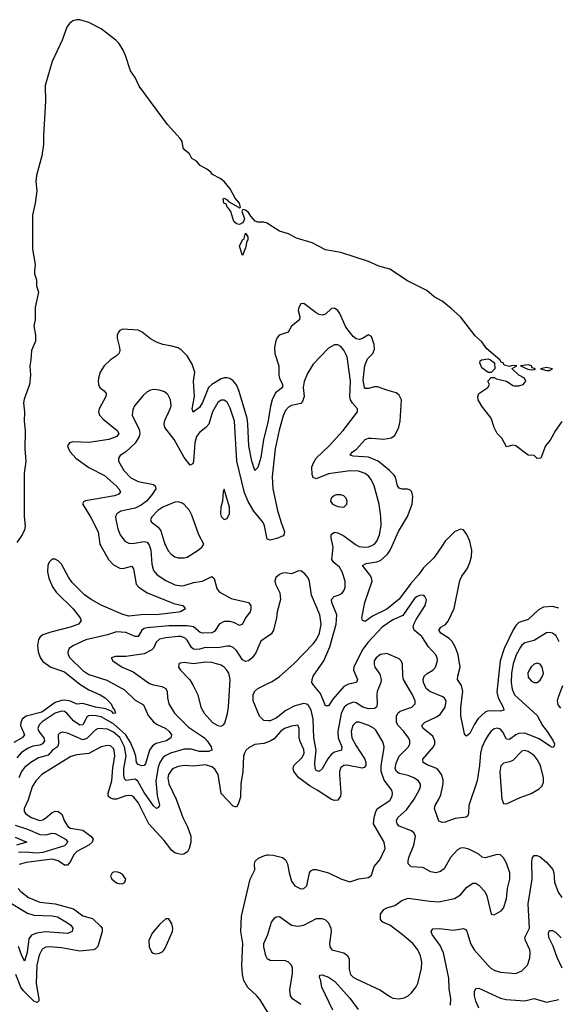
# Model space of a CAD drawing. Header units: inches. Extents: x 1473912 to 1647258, y 640388 to 773423.
# Tile 250 of 256: x 1498379 to 1501887, y 767015 to 773423. Entities that reach past the tile are written whole.
import ezdxf

# ---------------------------------------------------------------- set-up
doc = ezdxf.new("R2010")
doc.units = ezdxf.units.IN
doc.header["$MEASUREMENT"] = 0
for name, color, linetype in [('B4796', 7, 'Continuous'), ('B4797', 7, 'Continuous'), ('B5706', 7, 'Continuous'), ('B5707', 7, 'Continuous')]:
    doc.layers.add(name, color=color, linetype=linetype)

msp = doc.modelspace()

# ---------------------------------------------------------------- linework, layer by layer
at = {"layer": 'B4796', "color": 5}
for points, elevation in [([(1498906.9, 770000), (1498956.9, 769910), (1498990, 769875.9), (1499030, 769852.6), (1499050, 769850.9), (1499110, 769865.7), (1499119.7, 769850), (1499137.4, 769750), (1499155.5, 769730), (1499210, 769692.1), (1499390, 769620.6), (1499442, 769610), (1499458.8, 769590), (1499426.8, 769570), (1499413.1, 769566.9), (1499287.9, 769552.1), (1499170.4, 769550.4), (1499090, 769542.1), (1499050, 769552.4), (1498910, 769612.6), (1498843.5, 769650), (1498800.9, 769680.9), (1498720.7, 769760.7), (1498695.8, 769795.8), (1498650, 769879.5), (1498630, 769902), (1498610, 769912.7), (1498590, 769911.4), (1498570, 769892.2), (1498562.5, 769870), (1498560.4, 769830), (1498568.7, 769788.7), (1498592.5, 769732.5), (1498616.4, 769696.4), (1498728, 769588), (1498772.9, 769530), (1498778, 769510), (1498762.4, 769490), (1498750, 769484.8), (1498708.2, 769470), (1498581.8, 769438.2), (1498530, 769418.8), (1498512.4, 769407.6), (1498500.2, 769390), (1498494.3, 769350), (1498499, 769310), (1498512.1, 769272.1), (1498530, 769247.2), (1498581.8, 769210), (1498670, 769179.2), (1498770, 769098.5), (1498830, 769061.5), (1498902.6, 769030), (1498934.7, 769010), (1498973.6, 768970), (1498984.7, 768944.7), (1498996.9, 768930), (1499002.8, 768910), (1498990, 768907.6), (1498979.9, 768919.9), (1498939.1, 768939.1), (1498873, 768950), (1498790, 768973.3), (1498750, 768968.6), (1498708.8, 768988.8), (1498670, 768995.3), (1498650, 768993.4), (1498610, 768980.2), (1498522.9, 768917.1), (1498421.8, 768890), (1498394.8, 768870), (1498385.1, 768850), (1498384, 768830), (1498410.1, 768770), (1498395, 768750), (1498339.8, 768720.2)], 720), ([(1499223.4, 770000), (1499233, 769970), (1499239.2, 769879.2), (1499250, 769838.7), (1499274.7, 769810), (1499330, 769772.7), (1499390, 769744.7), (1499430, 769737.7), (1499450, 769739.8), (1499510, 769760.1), (1499570, 769770.1), (1499630, 769799.6), (1499646.1, 769786.1), (1499661.9, 769721.9), (1499678.6, 769698.6), (1499756.7, 769656.7), (1499869.2, 769629.2), (1499884.9, 769610), (1499884.7, 769590), (1499879.1, 769570), (1499849.5, 769530.5), (1499830, 769489.7), (1499810, 769481.4), (1499778.3, 769498.3), (1499750, 769506.7), (1499710, 769506.1), (1499678, 769490), (1499650, 769444.4), (1499630, 769433.2), (1499570.5, 769430.5), (1499554.6, 769434.6), (1499510.9, 769470.9), (1499470, 769479.1), (1499350, 769477.7), (1499210, 769464.5), (1499190, 769461.1), (1499173.7, 769450), (1499150, 769408.4), (1499130, 769409.4), (1499070, 769435.3), (1499010, 769438.9), (1498950, 769419.1), (1498810, 769388.3), (1498728.6, 769351.4), (1498702, 769330), (1498692.4, 769310), (1498695.2, 769290), (1498706.2, 769270), (1498790, 769187.7), (1498830, 769162.2), (1498945.6, 769125.6), (1499061.9, 769061.9), (1499130, 768995.2), (1499185.2, 768965.2), (1499215.8, 768895.8), (1499250, 768854.4), (1499270, 768838.9), (1499330, 768809.3), (1499353.4, 768790), (1499368.1, 768770), (1499363.9, 768750), (1499335.9, 768730), (1499268.1, 768711.9), (1499243, 768697), (1499225.2, 768670), (1499198.8, 768581.2), (1499190, 768569.1), (1499171.8, 768568.2), (1499150, 768576.8), (1499139.6, 768590), (1499135.7, 768630), (1499123.8, 768663.8), (1499099.5, 768719.5), (1499069.9, 768770), (1498990, 768840.7), (1498910, 768885.3), (1498866.2, 768893.8), (1498827.8, 768892.2), (1498816.9, 768883.1), (1498790, 768834.6), (1498770, 768832.7), (1498730, 768860.9), (1498685.8, 768910), (1498670, 768920.2), (1498650, 768922.6), (1498610, 768910.4), (1498525.5, 768854.5), (1498505.7, 768834.3), (1498497.1, 768810), (1498503, 768790), (1498536.1, 768750), (1498541.2, 768730), (1498526.6, 768710), (1498510, 768701.1), (1498464.4, 768695.6), (1498430, 768680.4), (1498388.9, 768651.1), (1498360.3, 768619.7)], 740), ([(1499329.7, 770000), (1499346.6, 769966.6), (1499364.7, 769944.7), (1499390, 769927.3), (1499410, 769920.7), (1499450, 769920.2), (1499470, 769926), (1499542, 769970), (1499566, 769990), (1499571.6, 770000)], 760), ([(1500000, 769413.2), (1499950, 769379.5), (1499916.8, 769303.2), (1499893.7, 769270), (1499870, 769249.8), (1499850, 769245.8), (1499830, 769257.4), (1499790, 769318.9), (1499770, 769336.8), (1499750, 769345.6), (1499730, 769346.4), (1499670, 769335.5), (1499590, 769337.8), (1499550, 769325.8), (1499524, 769324), (1499510, 769327), (1499497.6, 769337.6), (1499470, 769384.8), (1499457.3, 769397.3), (1499430, 769408.2), (1499410, 769409.5), (1499330, 769401.3), (1499289.4, 769390.6), (1499268.5, 769371.5), (1499250, 769334), (1499238.5, 769321.5), (1499190, 769295.9), (1499070, 769279.8), (1499001.8, 769278.2), (1498974.8, 769270), (1498986.4, 769250), (1499045.7, 769210), (1499118.3, 769178.3), (1499223.5, 769103.5), (1499250, 769093.4), (1499304.2, 769084.2), (1499330.6, 769070.6), (1499339.7, 769050), (1499340.6, 769010), (1499350.2, 768970), (1499387, 768910), (1499479.3, 768819.3), (1499582.5, 768750), (1499600.5, 768730), (1499625.4, 768690), (1499630.2, 768669.8), (1499610, 768659.8), (1499550, 768659.9), (1499495.1, 768675.1), (1499450, 768674.9), (1499362, 768650), (1499327, 768633), (1499310, 768618.3), (1499291.5, 768588.5), (1499281.4, 768558.6), (1499266, 768470), (1499274.7, 768374.7), (1499288.9, 768311.1), (1499282.9, 768297.1), (1499270, 768289.8), (1499250, 768306.2), (1499190, 768393.9), (1499148.3, 768468.3), (1499130, 768481.5), (1499072.2, 768472.2), (1499062.4, 768482.4), (1499056.2, 768510), (1499057.1, 768550), (1499072.7, 768630), (1499060.5, 768690), (1499030, 768750.9), (1498990, 768786.9), (1498950, 768805.4), (1498888.9, 768811.1), (1498870, 768798.7), (1498815.4, 768744.6), (1498790, 768736.6), (1498690, 768780.2), (1498654.7, 768785.3), (1498639.5, 768780.5), (1498628.5, 768770), (1498632, 768710), (1498625.1, 768690), (1498591.6, 768668.4), (1498564.3, 768635.7), (1498501, 768619), (1498450.2, 768590), (1498410, 768556.1), (1498390.6, 768530), (1498373.5, 768490)], 760), ([(1500000, 768860.3), (1499970, 768862.8), (1499939.8, 768890), (1499900.4, 768990), (1499900.4, 769030), (1499908.4, 769050), (1499929.2, 769070.8), (1500000, 769105.8)], 760), ([(1500000, 768723.4), (1499970, 768711.9), (1499910, 768705.7), (1499873.7, 768686.3), (1499852.6, 768667.4), (1499842, 768650), (1499837.4, 768630), (1499832, 768530), (1499819.2, 768450), (1499817.4, 768362.6), (1499802.6, 768317.4), (1499790, 768297.2), (1499770, 768304.5), (1499690, 768386.9), (1499670.8, 768510), (1499650, 768546), (1499630, 768561.3), (1499590, 768572.9), (1499510, 768564.4), (1499450, 768569.2), (1499410, 768562.4), (1499373.2, 768546.8), (1499347.8, 768510), (1499343.7, 768490), (1499349.2, 768450), (1499397.7, 768350), (1499440.8, 768230), (1499472.6, 768170), (1499494, 768110), (1499493.9, 768070), (1499482.2, 768030), (1499472.2, 768007.8), (1499447.6, 767992.4), (1499430, 767989.9), (1499410, 767993.8), (1499390, 768001.7), (1499370, 768016.8), (1499320.5, 768080.5), (1499220.6, 768190), (1499150, 768329), (1499122.8, 768362.8), (1499110, 768371.6), (1499090, 768375.1), (1499070, 768372.4), (1499010, 768350.8), (1498990, 768349.9), (1498970, 768357.9), (1498955.4, 768370), (1498954.3, 768390), (1498979.7, 768470), (1498986, 768554), (1498999.1, 768630), (1498995, 768670), (1498990, 768680.4), (1498970, 768696.5), (1498950, 768699.8), (1498910, 768689.9), (1498830, 768647.6), (1498750, 768639), (1498712.3, 768627.7), (1498523.5, 768510), (1498484.3, 768470), (1498459.2, 768430), (1498433.8, 768346.2), (1498407.3, 768290), (1498407.8, 768270), (1498417, 768257), (1498453.1, 768230), (1498510, 768211.9), (1498530, 768215.6), (1498550, 768228.4), (1498590, 768263.3), (1498610, 768271.2), (1498630, 768270.7), (1498652.2, 768252.2), (1498670, 768206.2), (1498692.8, 768172.8), (1498710, 768162.6), (1498790, 768148.7), (1498842.8, 768110), (1498857.4, 768090), (1498850.1, 768070), (1498828.3, 768051.7), (1498750, 768008.7), (1498730, 767986.1), (1498710, 767945.3), (1498690, 767920.8), (1498670, 767921.2), (1498629, 767949), (1498590, 767959.4), (1498421.1, 767938.9), (1498374.9, 767925.1)], 780), ([(1498350, 768181.6), (1498430, 768154.1), (1498510, 768119.7), (1498550, 768117.7), (1498590, 768128), (1498610, 768126.2), (1498677.3, 768090), (1498691.2, 768070), (1498670, 768047.5), (1498530, 768002.6), (1498490, 767999.7), (1498414, 768006), (1498370, 768004)], 760), ([(1498350, 768103.1), (1498424.9, 768070), (1498357, 768050)], 740), ([(1500000, 766955.8), (1499945.1, 767045.1), (1499924.2, 767070), (1499863.7, 767123.7), (1499838.3, 767170), (1499829.3, 767210), (1499824.7, 767270), (1499833.2, 767410), (1499818.2, 767490), (1499822.5, 767590), (1499880.9, 767830), (1499910.7, 767890), (1499908.7, 767930), (1499912.8, 767947.2), (1499933.8, 767966.2), (1499970, 767982.4), (1499990, 767987.1), (1500000, 767987)], 780), ([(1498368, 767770), (1498385.4, 767750), (1498435.5, 767710), (1498510, 767679.2), (1498610, 767670.1), (1498730, 767637.7), (1498790, 767590.6), (1498852.8, 767572.8), (1498904.7, 767524.7), (1498915, 767510), (1498916.1, 767490), (1498888.7, 767391.3), (1498870, 767374.8), (1498856.3, 767370), (1498770, 767362), (1498650, 767382.7), (1498570, 767389.1), (1498550, 767388.1), (1498525.9, 767374.1), (1498505.6, 767334.4), (1498491.2, 767270), (1498485.4, 767150), (1498503.5, 767050), (1498502.9, 767037.1), (1498493.1, 767026.9), (1498470, 767034.8), (1498403.1, 767103.1), (1498386.2, 767126.2), (1498352.8, 767210)], 780), ([(1498303.7, 767683.7), (1498430, 767607.7), (1498470, 767594.7), (1498590, 767591.7), (1498624.5, 767584.5), (1498690, 767546.3), (1498711.1, 767530), (1498724.7, 767510), (1498719.6, 767490), (1498690, 767476), (1498546.8, 767486.8), (1498490, 767478.1), (1498455.7, 767464.3), (1498438.2, 767441.8), (1498427.5, 767352.5), (1498410, 767296.9), (1498390, 767337.4), (1498371.8, 767391.8)], 760), ([(1500000, 767306.1), (1499991.8, 767310), (1499981.3, 767330), (1499968.7, 767388.7), (1499968.8, 767410), (1499995.3, 767470), (1500000, 767485.3)], 760)]:
    msp.add_lwpolyline(points, dxfattribs=dict(at, elevation=elevation))
for points, elevation in [([(1499590, 769242.5), (1499510, 769231.1), (1499450, 769239.2), (1499423.6, 769236.4), (1499415.5, 769230), (1499412.4, 769210), (1499425.3, 769190), (1499486, 769126), (1499508.9, 769090), (1499539, 769030), (1499559, 768950), (1499579.6, 768910), (1499635.6, 768850), (1499670, 768830.2), (1499690, 768826.3), (1499706.2, 768833.8), (1499714.6, 768845.4), (1499733.1, 768906.9), (1499739.5, 768950), (1499748.9, 769130), (1499740.3, 769170), (1499728.7, 769190), (1499709.7, 769210), (1499690, 769222.2), (1499630, 769239.9)], 780), ([(1499010, 767877.6), (1498990, 767875.6), (1498982, 767870), (1498970.5, 767850), (1498978, 767830), (1499010, 767806.7), (1499030, 767799.3), (1499050, 767802), (1499064, 767810), (1499069.3, 767830), (1499050, 767858), (1499030, 767871.6)], 820), ([(1499350, 767572.3), (1499330, 767572), (1499290, 767535.6), (1499242, 767478), (1499219.6, 767430), (1499221.1, 767390), (1499237.6, 767357.6), (1499248.7, 767348.7), (1499264.4, 767344.4), (1499290, 767347.2), (1499310, 767358.7), (1499323.3, 767376.7), (1499373.5, 767490), (1499375.8, 767510), (1499370, 767539)], 820)]:
    msp.add_lwpolyline(points, close=True, dxfattribs=dict(at, elevation=elevation))
at = {"layer": 'B4797', "color": 5}
for points, elevation in [([(1500000, 772091.7), (1499990, 772098), (1499970, 772105.3), (1499930, 772105.3), (1499911.7, 772111.7), (1499883.5, 772143.5), (1499870, 772169.2), (1499850, 772183.7), (1499832, 772188), (1499826, 772174), (1499844, 772130), (1499836.3, 772110), (1499830, 772101.2), (1499810.4, 772089.6), (1499790, 772095.1), (1499772.7, 772110), (1499754.2, 772174.2), (1499727, 772210), (1499722.7, 772222.7), (1499709.5, 772230), (1499703.1, 772256.9), (1499710, 772262), (1499730, 772251), (1499739.8, 772239.8), (1499810, 772198), (1499816.5, 772203.5), (1499810.9, 772230), (1499781.4, 772261.4), (1499750, 772322.6), (1499710, 772370.8), (1499685.1, 772390), (1499634.9, 772414.9), (1499623.7, 772430), (1499598, 772450), (1499555.1, 772475.1), (1499530, 772502), (1499500.1, 772520.1), (1499485.2, 772550), (1499454.3, 772574.3), (1499444.5, 772590), (1499436.5, 772630), (1499424.8, 772650), (1499341.5, 772741.5), (1499157.5, 772990), (1499130, 773046.3), (1499100.4, 773090), (1499068.9, 773190), (1499051.2, 773230), (1499024.5, 773270), (1499004.6, 773290), (1498910, 773362.5), (1498830, 773403.9), (1498770, 773423.1), (1498750, 773422.7), (1498724.6, 773415.4), (1498702.5, 773397.5), (1498686.4, 773373.6), (1498655, 773290), (1498589.6, 773150.4), (1498545.4, 772994.6), (1498547.2, 772892.8), (1498533.1, 772670), (1498533.8, 772610), (1498522.1, 772537.9), (1498487.1, 772410), (1498484.3, 772370), (1498489.3, 772310), (1498480.2, 772230), (1498462.4, 772150), (1498462.5, 771930), (1498479.8, 771830), (1498474.3, 771790), (1498476.1, 771770), (1498489.2, 771730), (1498488.2, 771690), (1498500.7, 771650), (1498479.8, 771550), (1498479, 771470), (1498470.9, 771430), (1498480.6, 771370), (1498481.6, 771330), (1498456.6, 771270), (1498452, 771210), (1498443.8, 771170), (1498448.3, 771110), (1498443.2, 771050), (1498406.9, 770953.1), (1498402.7, 770930), (1498409.4, 770870), (1498408.7, 770810), (1498414.2, 770750), (1498411.8, 770630), (1498418.9, 770550), (1498406.8, 770470), (1498408.6, 770190), (1498413.9, 770126.1), (1498410, 770103.7), (1498395.2, 770070), (1498360.3, 770019.7)], 680), ([(1500000, 770827.1), (1499997.6, 770810), (1499966, 770690), (1499950, 770574), (1499930, 770509.4), (1499910, 770489.6), (1499890, 770549.2), (1499872, 770650), (1499865.8, 770790), (1499860.1, 770830), (1499806.6, 771010), (1499790, 771046.8), (1499770, 771072.1), (1499747.4, 771087.4), (1499730, 771092.9), (1499710, 771092.7), (1499690, 771086.5), (1499629.4, 771050), (1499609, 771030), (1499570, 770932.2), (1499550, 770900.3), (1499508.5, 770868.5), (1499501.8, 770890), (1499517.1, 770970), (1499511.1, 771070), (1499519.8, 771130), (1499501.5, 771181.5), (1499470, 771236.3), (1499430, 771274), (1499410, 771286.6), (1499370, 771298.9), (1499310, 771308.2), (1499270, 771323.5), (1499230, 771346.6), (1499177, 771390), (1499150, 771402.6), (1499050.3, 771409.7), (1499030, 771400.9), (1499021.6, 771390), (1499014, 771370), (1499013.7, 771350), (1499029.1, 771290), (1499031.5, 771270), (1499026.2, 771253.8), (1499010, 771235.4), (1498970, 771208.4), (1498928.9, 771170), (1498903.9, 771130), (1498891.3, 771090), (1498890.2, 771070), (1498891.6, 771050), (1498900.3, 771030), (1498928.3, 771008.3), (1498941.7, 770990), (1498939.1, 770970), (1498897.2, 770890), (1498892.4, 770870), (1498898.5, 770850), (1498922.4, 770822.4), (1499013.8, 770750), (1499024.2, 770730), (1499010.5, 770709.5), (1498959.3, 770690), (1498830, 770672.3), (1498724, 770676), (1498703.1, 770670), (1498690.3, 770649.7), (1498695.5, 770630), (1498707.6, 770610), (1498744.7, 770570), (1498830, 770509.5), (1498930, 770457.2), (1499006, 770390), (1499025.4, 770370), (1499036.1, 770350), (1499024.1, 770335.9), (1498995.8, 770324.2), (1498808, 770292), (1498794.1, 770285.9), (1498786.7, 770273.3), (1498842.5, 770182.5), (1498889, 770090), (1498901.4, 770010), (1498906.9, 770000)], 720), ([(1500000, 770039.3), (1499990, 770042.9), (1499974.1, 770130), (1499964.1, 770150), (1499904, 770224), (1499868, 770288), (1499843.5, 770343.5), (1499793.5, 770550), (1499776.9, 770810), (1499750, 770894), (1499730, 770933.1), (1499710, 770947), (1499690, 770946), (1499670, 770931.8), (1499634.5, 770870), (1499610.1, 770789.9), (1499591.9, 770768.1), (1499550, 770736.2), (1499529.6, 770710.4), (1499519.5, 770670), (1499510, 770548), (1499506.7, 770533.3), (1499490, 770524.7), (1499450, 770572.9), (1499385.4, 770690), (1499325, 770770), (1499320.7, 770790), (1499324.3, 770815.7), (1499359.8, 770890), (1499365.1, 770910), (1499360.4, 770950), (1499344.1, 770984.1), (1499321.1, 771001.1), (1499290, 771012.2), (1499250, 771016), (1499230, 771012.4), (1499210, 771002), (1499183.4, 770976.6), (1499127.4, 770910), (1499115.6, 770884.4), (1499110.3, 770850), (1499156.6, 770756.6), (1499160.4, 770730), (1499157.1, 770710), (1499130, 770667.1), (1499070, 770610.6), (1499033.5, 770586.5), (1499021.7, 770570), (1499023.2, 770550), (1499057.4, 770490), (1499101.8, 770441.8), (1499150, 770417.5), (1499250, 770398.8), (1499261.5, 770390), (1499265.4, 770370), (1499239.8, 770330), (1499203.6, 770290), (1499170, 770262.9), (1499130, 770245.2), (1499036.4, 770223.6), (1499011.8, 770208.2), (1499003.2, 770190), (1499004.1, 770170), (1499017.3, 770110), (1499034.2, 770070), (1499064.4, 770030), (1499090, 770015.4), (1499113.4, 770013.4), (1499190, 770027.2), (1499210, 770022.2), (1499222.6, 770002.6), (1499223.4, 770000)], 740), ([(1499571.6, 770000), (1499577.2, 770010), (1499544.5, 770070), (1499499.5, 770199.5), (1499484, 770230), (1499450, 770268.3), (1499436.6, 770276.6), (1499410, 770285.3), (1499390, 770283.8), (1499310, 770249.8), (1499277.7, 770230), (1499240.7, 770190), (1499231.5, 770170), (1499234.8, 770154.8), (1499279.9, 770119.9), (1499297.4, 770097.4), (1499324.6, 770010), (1499329.7, 770000)], 760)]:
    msp.add_lwpolyline(points, dxfattribs=dict(at, elevation=elevation))
for points, elevation in [([(1499830, 771888), (1499809.7, 771950), (1499830, 771990.7), (1499841.2, 771998.8), (1499850, 772034), (1499864.7, 772010), (1499864.7, 771990), (1499858, 771982), (1499850, 771938)], 680), ([(1499710, 770368), (1499704, 770350), (1499699.1, 770290), (1499688.5, 770250), (1499686.2, 770206.2), (1499691, 770190), (1499710, 770171), (1499730, 770176), (1499744.5, 770210), (1499745.6, 770250)], 760)]:
    msp.add_lwpolyline(points, close=True, dxfattribs=dict(at, elevation=elevation))
at = {"layer": 'B5706', "color": 5}
for points, elevation in [([(1501893.3, 769373.3), (1501872.3, 769412.3), (1501850, 769431.6), (1501830, 769435), (1501810, 769432.3), (1501730, 769383), (1501670, 769366.9), (1501650, 769353), (1501640.2, 769339.8), (1501612.8, 769290), (1501592.3, 769230), (1501581.5, 769170), (1501579.9, 769110), (1501586.4, 769066.4), (1501602.6, 769030), (1501750, 768894.4), (1501783.5, 768830), (1501815.6, 768790), (1501853.4, 768730), (1501861.5, 768710), (1501857.3, 768690), (1501850, 768686.9), (1501830, 768697.6), (1501762.3, 768742.3), (1501670, 768779), (1501630, 768778.7), (1501610, 768769.4), (1501570, 768737.8), (1501550, 768741.8), (1501526.1, 768786.1), (1501510, 768805.5), (1501490, 768812.5), (1501470, 768808), (1501448.7, 768791.3), (1501430, 768767.2), (1501410, 768733.7), (1501390, 768685.6), (1501381, 768650), (1501374.2, 768570), (1501358.9, 768470), (1501304.7, 768310), (1501303.2, 768256.8), (1501297.8, 768242.2), (1501286.6, 768233.4), (1501214.9, 768225.1), (1501150, 768200.5), (1501130, 768199.5), (1501110, 768206.6), (1501081.3, 768290), (1501084, 768310), (1501109.9, 768350.1), (1501121.3, 768378.7), (1501137.1, 768450), (1501136.3, 768476.3), (1501126.9, 768510), (1501103.5, 768543.5), (1501090, 768553.1), (1501032.7, 768572.7), (1501006.2, 768590), (1501005.3, 768610), (1501075.2, 768690), (1501083, 768710), (1501083.8, 768730), (1501070, 768761.2), (1501006.4, 768810), (1500998.5, 768830), (1501014.8, 768850), (1501094, 768886), (1501117.8, 768902.2), (1501149.9, 768950), (1501155.9, 768990), (1501146.7, 769006.7), (1501135.4, 769015.4), (1501051.1, 769050), (1501038.9, 769058.9), (1501026.9, 769070), (1501009.3, 769110), (1501007.2, 769130), (1501013.6, 769150), (1501032.5, 769167.5), (1501069.4, 769190.6), (1501088, 769210), (1501101, 769250), (1501098.2, 769270), (1501088.8, 769290), (1501042.5, 769342.5), (1500998.6, 769410), (1500948.7, 769450), (1500941.1, 769470), (1500945.8, 769490), (1500961, 769519), (1501020.9, 769610), (1501028.1, 769648.1), (1501018.4, 769670), (1501010, 769675.8), (1500990, 769678.7), (1500967.9, 769670), (1500950, 769655.5), (1500873.7, 769546.3), (1500810, 769516.9), (1500739.5, 769470), (1500646.2, 769370), (1500610, 769319.1), (1500554.6, 769210), (1500553.9, 769190), (1500578.6, 769130), (1500572.7, 769110), (1500520.2, 769099.8), (1500490, 769084), (1500417.8, 769002.2), (1500390, 768957), (1500370, 768958), (1500338.8, 769038.8), (1500294, 769090), (1500282.4, 769110), (1500283, 769130), (1500291.1, 769150), (1500359.8, 769250), (1500399, 769341), (1500441.1, 769490), (1500445, 769550), (1500411.3, 769630), (1500409.3, 769650.7), (1500427.8, 769670), (1500460.7, 769679.3), (1500479.2, 769690), (1500492.7, 769710), (1500498, 769730), (1500498.6, 769770), (1500480.2, 769830), (1500460.9, 769860.9), (1500425, 769890), (1500413, 769910), (1500420.4, 769990), (1500418.3, 770000)], 740), ([(1500580.8, 770000), (1500590, 769995.3), (1500622, 769990), (1500650, 769991.5), (1500668.3, 770000)], 740), ([(1501129.6, 770000), (1501077.7, 769922.3), (1501010, 769856.8), (1500976.1, 769810), (1500925.7, 769754.3), (1500850, 769651.3), (1500770, 769587.8), (1500677.8, 769542.2), (1500630, 769507.6), (1500612.7, 769512.7), (1500608, 769530), (1500627.3, 769630), (1500675.3, 769770), (1500670.8, 769790), (1500658.4, 769810), (1500611.5, 769870), (1500636.5, 769883.5), (1500705.1, 769894.9), (1500730, 769904.2), (1500775.1, 769944.9), (1500791, 769970), (1500804.7, 770000)], 720), ([(1501890, 769592.4), (1501850, 769603.2), (1501790, 769599), (1501758.2, 769581.8), (1501690, 769519.4), (1501630, 769500.5), (1501610, 769480.2), (1501590, 769447.9), (1501535.6, 769330), (1501508.1, 769250), (1501487.1, 769047.1), (1501495.1, 769010), (1501527.7, 768950), (1501532, 768930), (1501510, 768923.1), (1501430, 768924.5), (1501410, 768917.4), (1501364.6, 768875.4), (1501340.9, 768839.1), (1501310, 768777), (1501290, 768761.2), (1501284.5, 768764.5), (1501275.5, 768775.5), (1501252.8, 768892.8), (1501251.2, 768950), (1501265.4, 769050), (1501256.8, 769090), (1501231.1, 769130), (1501232, 769150), (1501247.6, 769210), (1501235, 769290), (1501218.1, 769338.1), (1501195.4, 769375.4), (1501175.4, 769395.4), (1501121.6, 769430), (1501109, 769450), (1501121.6, 769470), (1501152.4, 769487.6), (1501170, 769508.5), (1501209.9, 769590.1), (1501245.8, 769774.2), (1501259, 769801), (1501294.2, 769850), (1501311.4, 769890), (1501321.1, 769930), (1501324.8, 769970), (1501317.9, 770000)], 720), ([(1500000, 769105.8), (1500022.9, 769117.1), (1500070, 769148.2), (1500163.9, 769230), (1500290, 769360.2), (1500312.7, 769390), (1500331.6, 769430), (1500341.8, 769490), (1500332.9, 769550), (1500278.9, 769678.9), (1500266, 769766), (1500258, 769790), (1500237.1, 769817.1), (1500210, 769835.6), (1500190, 769833.3), (1500150, 769817.6), (1500110, 769823.7), (1500090, 769820.9), (1500070, 769812.7), (1500047.1, 769792.9), (1500040.4, 769770), (1500044.9, 769750), (1500073.1, 769693.1), (1500076.5, 769650), (1500054.9, 769570), (1500052.3, 769530), (1500031.6, 769450), (1500016, 769424), (1500000, 769413.2)], 760), ([(1500000, 767485.3), (1500019.8, 767550), (1500041.7, 767578.3), (1500050, 767584.6), (1500070, 767586), (1500150, 767531.4), (1500190, 767524.5), (1500230.6, 767529.4), (1500313.1, 767573.1), (1500350, 767573.7), (1500370, 767564.4), (1500390, 767545.5), (1500404.4, 767510), (1500406.7, 767490), (1500396.1, 767410), (1500399, 767390), (1500413, 767370), (1500490, 767350.2), (1500513.3, 767333.3), (1500524, 767310), (1500523.8, 767243.8), (1500533.8, 767210), (1500550, 767192.8), (1500570, 767180.7), (1500730, 767106.3), (1500790, 767065.2), (1500810, 767055.8), (1500850, 767051.5), (1500882.4, 767057.6), (1500910, 767070.4), (1500930.8, 767089.2), (1500960.5, 767130), (1500971.2, 767150), (1500996.9, 767250), (1500997.2, 767290), (1500988.5, 767330), (1500972.1, 767370), (1500939.2, 767410), (1500869.8, 767470), (1500790, 767529.8), (1500745.1, 767550), (1500727.9, 767567.9), (1500730, 767602.8), (1500750, 767632.4), (1500770, 767644.2), (1500822, 767658), (1500868.1, 767691.9), (1500910, 767705.6), (1501050, 767686.7), (1501110, 767683.1), (1501210, 767704.6), (1501250, 767728.4), (1501290, 767776.4), (1501330, 767803.8), (1501350, 767803), (1501370, 767790.6), (1501409.1, 767749.1), (1501421.8, 767721.8), (1501450, 767602), (1501470, 767598), (1501515.6, 767624.4), (1501530, 767641), (1501550, 767702), (1501556.9, 767770), (1501570.8, 767830), (1501570.8, 767870), (1501550, 767933.2), (1501530, 767969), (1501510, 767989), (1501489.2, 767989.2), (1501410, 767969.4), (1501392.3, 767972.3), (1501370, 767992), (1501305.3, 768025.3), (1501270, 768034), (1501250, 768032.4), (1501230, 768021.1), (1501185.2, 767970), (1501142.7, 767897.3), (1501119.6, 767880.4), (1501090, 767872), (1501056.8, 767876.8), (1501005.2, 767905.2), (1500929.8, 767909.8), (1500908.5, 767928.5), (1500908.5, 767950), (1500914.3, 767970), (1500947, 768050), (1500957, 768110), (1500948.7, 768130), (1500930, 768143.7), (1500850, 768175), (1500836.8, 768190), (1500832.8, 768210), (1500841.5, 768230), (1500899.4, 768280.6), (1500947.2, 768350), (1500980.7, 768410), (1500988.7, 768430), (1500988.7, 768448.7), (1500976.4, 768470), (1500946, 768490), (1500910, 768504.5), (1500850, 768518.4), (1500834, 768530), (1500825.2, 768550), (1500830, 768585.3), (1500849.6, 768630.4), (1500910.7, 768690), (1500920.2, 768710), (1500920.2, 768730), (1500911.9, 768750), (1500881.8, 768790), (1500843.7, 768830), (1500833.2, 768850), (1500832.6, 768890), (1500842.9, 768910), (1500857.8, 768922.2), (1500932.8, 768950), (1500953.8, 768970), (1500953.8, 768990), (1500937.9, 769030), (1500877.7, 769130), (1500873.4, 769150), (1500872.4, 769230), (1500862.9, 769250), (1500850, 769262.9), (1500770, 769297.4), (1500730, 769291.9), (1500701.3, 769270), (1500688.6, 769250), (1500686.7, 769226.7), (1500691.3, 769210), (1500723.6, 769163.6), (1500733.7, 769130), (1500732.2, 769110), (1500708.2, 769050), (1500704.5, 769030), (1500708.1, 768970), (1500703.9, 768950), (1500690, 768940.6), (1500650, 768937.9), (1500613.5, 768950), (1500570, 768977.7), (1500550, 768980.7), (1500513.5, 768966.5), (1500491.8, 768948.2), (1500472.8, 768907.2), (1500451.6, 768790), (1500452.6, 768750), (1500476.6, 768690), (1500474.9, 768670), (1500430, 768656.6), (1500410, 768643.8), (1500386.7, 768613.3), (1500350, 768547), (1500330, 768529.6), (1500310, 768536.2), (1500302.3, 768550), (1500300.8, 768590), (1500309.9, 768670), (1500294.4, 768750), (1500291.1, 768870), (1500277.5, 768930), (1500260, 768960), (1500250, 768968.6), (1500230, 768972.1), (1500170, 768958.7), (1500112.5, 768927.5), (1500050, 768878.1), (1500010, 768859.4), (1500000, 768860.3)], 760), ([(1501903.1, 768943.1), (1501885.3, 768965.3), (1501881.5, 768990), (1501885.4, 769010), (1501917.3, 769090)], 740), ([(1500000, 767987), (1500030, 767986.9), (1500090, 767970.2), (1500110, 767955.3), (1500124.1, 767930), (1500133, 767870), (1500150, 767816.3), (1500170, 767785.5), (1500210, 767766.4), (1500230, 767768.4), (1500250, 767787.3), (1500265.4, 767870), (1500275.6, 767884.4), (1500290, 767892.9), (1500310, 767892.8), (1500391.1, 767871.1), (1500470, 767831.7), (1500530, 767813), (1500588.5, 767831.5), (1500650, 767841.3), (1500670, 767856.3), (1500688.7, 767911.3), (1500723.8, 767956.2), (1500758.3, 768030), (1500753.7, 768070), (1500683.7, 768190), (1500687.9, 768230), (1500699, 768270), (1500710.3, 768289.7), (1500790, 768342), (1500805.8, 768370), (1500807.8, 768390), (1500802.8, 768410), (1500753.1, 768473.1), (1500733.9, 768530), (1500733.5, 768570), (1500751.3, 768671.3), (1500752, 768692), (1500744, 768724), (1500699.1, 768799.1), (1500688.4, 768810), (1500653.3, 768830), (1500590, 768850.6), (1500570, 768850.7), (1500549.4, 768830), (1500538.4, 768790), (1500542.2, 768750), (1500570, 768697.1), (1500627.3, 768610), (1500633.4, 768590), (1500633.1, 768570), (1500623.2, 768556.8), (1500610, 768551.4), (1500508.6, 768571.4), (1500489.6, 768570.4), (1500470, 768557.2), (1500461.1, 768530), (1500460.8, 768510), (1500470.6, 768390), (1500467.5, 768370), (1500450, 768344), (1500430, 768340.9), (1500410, 768347.2), (1500316, 768410), (1500270, 768434.7), (1500196.5, 768490), (1500164.3, 768530), (1500159.2, 768550), (1500164, 768570), (1500217.9, 768622.1), (1500231.9, 768650), (1500230, 768673), (1500205.5, 768725.5), (1500198.8, 768750), (1500199.2, 768810), (1500190, 768831), (1500150, 768825), (1500104, 768810), (1500076.6, 768790), (1500036, 768744), (1500010, 768727.3), (1500000, 768723.4)], 780), ([(1501185.8, 767010), (1501187.9, 767050), (1501177.2, 767117.2), (1501174.4, 767185.6), (1501139, 767350), (1501118.7, 767398.7), (1501065.4, 767470), (1501059.5, 767490), (1501070, 767506.8), (1501112.3, 767507.7), (1501202.3, 767497.7), (1501270, 767508.8), (1501282.3, 767502.3), (1501291, 767491), (1501314.7, 767410), (1501338.4, 767370), (1501430, 767267.9), (1501450, 767249.1), (1501474.6, 767234.6), (1501510, 767224.7), (1501610, 767216.5), (1501650, 767232.4), (1501686, 767270), (1501702.2, 767317.8), (1501704.5, 767350), (1501702.2, 767370), (1501672.5, 767430), (1501669.9, 767450), (1501699.9, 767510), (1501691.6, 767670), (1501716.2, 767830), (1501714.3, 767945.7), (1501719.7, 767970), (1501730, 767984.4), (1501750, 767984.2), (1501770, 767974.3), (1501810, 767940.2), (1501851.6, 767891.6), (1501857.5, 767870), (1501861.7, 767810), (1501885.8, 767745.8), (1501910, 767711.3)], 740), ([(1501911.3, 767250), (1501879.4, 767319.4), (1501854.5, 767394.5), (1501826, 767450), (1501822.4, 767477.6), (1501830, 767496.4), (1501850, 767496.1), (1501870, 767483.9), (1501906.9, 767446.9)], 720), ([(1500210, 767013.7), (1500156.1, 767050), (1500141.9, 767070), (1500138.7, 767110), (1500156, 767216), (1500155.5, 767250), (1500150, 767270.9), (1500130.4, 767290.4), (1500110, 767297.3), (1500010, 767301.4), (1500000, 767306.1)], 760), ([(1500417.6, 766977.6), (1500345.8, 767125.8), (1500337.8, 767177.8), (1500332, 767190), (1500334, 767206), (1500350, 767208), (1500390, 767192.4), (1500430, 767165.5), (1500530, 767055.9), (1500582.4, 766982.4)], 740), ([(1501369.8, 766990), (1501350, 767036), (1501341, 767070), (1501341, 767099), (1501350, 767119.1), (1501370, 767119.5), (1501510, 767055.1), (1501546.7, 767046.7), (1501670, 767038.8), (1501730, 767053), (1501810, 767030.1), (1501890, 767047.2)], 720)]:
    msp.add_lwpolyline(points, dxfattribs=dict(at, elevation=elevation))
at = {"layer": 'B5706', "color": 5, "elevation": 760}
for points in [[(1501750, 769234.5), (1501730, 769229.7), (1501710, 769212.6), (1501696.9, 769190), (1501689.3, 769170), (1501690, 769144.9), (1501710, 769119.5), (1501730, 769110.3), (1501750, 769110.3), (1501770, 769123.7), (1501785.1, 769150), (1501789.8, 769170), (1501783.1, 769210), (1501769.7, 769229.7)], [(1501670, 768667.1), (1501650, 768662), (1501590, 768602.9), (1501570, 768592.5), (1501530, 768585.4), (1501512.4, 768567.6), (1501507.3, 768527.3), (1501518.8, 768350), (1501530, 768322), (1501550, 768321), (1501638, 768362), (1501710, 768386.7), (1501763.3, 768416.7), (1501783, 768437), (1501790, 768462), (1501790.8, 768490), (1501770.6, 768570), (1501750, 768608.4), (1501730, 768633.8), (1501690, 768661.6)]]:
    msp.add_lwpolyline(points, close=True, dxfattribs=at)
at = {"layer": 'B5707', "color": 5}
for points, elevation in [([(1501910, 770808.7), (1501870, 770748.7), (1501833.7, 770686.3), (1501804.7, 770650), (1501774, 770570), (1501750, 770568), (1501730, 770586), (1501690, 770588.7), (1501610, 770649.3), (1501590, 770654), (1501550, 770644), (1501518.6, 770698.6), (1501489.3, 770730), (1501469.3, 770770), (1501449.2, 770830), (1501390, 770908.7), (1501365.2, 770950), (1501362, 770970), (1501369.3, 770990.7), (1501428, 771030), (1501438, 771050), (1501428.4, 771071.6), (1501450, 771094), (1501470, 771094), (1501485.4, 771085.4), (1501550, 771071.3), (1501590, 771042), (1501599.6, 771039.6), (1501630, 771041), (1501658, 771050), (1501675.3, 771070), (1501668, 771090), (1501629.1, 771109.1), (1501586, 771150), (1501586, 771154), (1501618, 771170), (1501588.4, 771171.6), (1501570, 771166), (1501534.6, 771174.6), (1501528, 771190), (1501514.2, 771194.2), (1501506.6, 771210), (1501422.1, 771282.1), (1501390, 771326.6), (1501346.6, 771366.6), (1501250, 771488.6), (1501190, 771544.5), (1501130.4, 771590.4), (1501079.5, 771619.5), (1501030, 771661.3), (1500904, 771724), (1500790, 771799.5), (1500718.3, 771818.3), (1500650, 771848.4), (1500470, 771908.9), (1500370, 771924.6), (1500283.5, 771970), (1500181, 772001), (1500129.7, 772030), (1500070, 772047.5), (1500000, 772091.7)], 680), ([(1500804.7, 770000), (1500847.1, 770092.9), (1500905.6, 770190), (1500936, 770270), (1500940.6, 770320.6), (1500934, 770350), (1500922.3, 770362.3), (1500907.4, 770367.4), (1500870, 770367), (1500850, 770374), (1500840.7, 770390), (1500825.6, 770445.6), (1500818, 770458), (1500787, 770490), (1500712.8, 770550), (1500650, 770575.4), (1500550, 770583.1), (1500532, 770590), (1500546.3, 770610), (1500570, 770626.9), (1500630, 770691.8), (1500650, 770698.7), (1500670, 770699.2), (1500750, 770693.2), (1500797.5, 770702.5), (1500823.3, 770716.7), (1500847.7, 770772.3), (1500857.6, 770810), (1500865, 770950), (1500850, 770980.4), (1500830, 770995.2), (1500770, 771011.1), (1500710, 771034.4), (1500690, 771034.5), (1500650, 771022.2), (1500630, 771022.9), (1500623.9, 771030), (1500616.5, 771076.5), (1500626.8, 771173.2), (1500644.4, 771215.6), (1500678.2, 771250), (1500690, 771278), (1500688, 771310), (1500670, 771360.5), (1500650, 771372.2), (1500612.1, 771347.9), (1500590, 771341.6), (1500570, 771346.6), (1500550, 771361.2), (1500503.1, 771423.1), (1500464.1, 771510), (1500450, 771530.7), (1500430, 771545), (1500410, 771543.5), (1500370, 771507.7), (1500350, 771499.8), (1500330, 771503.5), (1500310, 771515.3), (1500230, 771576.9), (1500210, 771574.5), (1500196.4, 771550), (1500192.4, 771530), (1500204.4, 771490), (1500202.4, 771470), (1500150, 771427.8), (1500128, 771390), (1500069.5, 771370.5), (1500054.4, 771350), (1500047.8, 771332.2), (1500038.7, 771290), (1500039.8, 771250), (1500066.6, 771170), (1500067.5, 771110), (1500071.5, 771090), (1500090.2, 771050), (1500090.2, 771030), (1500045.5, 770994.5), (1500022.2, 770950), (1500011.4, 770908.6), (1500000, 770827.1)], 720), ([(1500668.3, 770000), (1500689.8, 770010), (1500705, 770030), (1500723, 770070), (1500732.3, 770132.3), (1500730.8, 770190), (1500719.4, 770270), (1500688.6, 770388.6), (1500669, 770430), (1500653.6, 770450), (1500630, 770469), (1500585.4, 770485.4), (1500530, 770486.2), (1500390, 770466.5), (1500310, 770435.6), (1500290, 770444.7), (1500282.9, 770462.9), (1500282.5, 770510), (1500290, 770534.6), (1500309.9, 770570), (1500394, 770650), (1500486.8, 770750), (1500578.7, 770870), (1500578.7, 770890), (1500546.7, 770926.7), (1500534.1, 770950), (1500530, 770969.4), (1500534, 771070), (1500511.2, 771230), (1500490, 771272.2), (1500470, 771295.3), (1500450, 771307.2), (1500430, 771307.1), (1500390, 771284.4), (1500290, 771181.3), (1500254.9, 771125.1), (1500230.9, 771069.1), (1500225.1, 771030), (1500230.7, 770970), (1500221.8, 770938.2), (1500210, 770925.6), (1500150, 770913.1), (1500130, 770902.3), (1500110, 770880.4), (1500094.8, 770845.2), (1500067.9, 770752.1), (1500043.6, 770630), (1500022.3, 770450), (1500026.9, 770370), (1500057, 770230), (1500080.9, 770150), (1500104.4, 770090), (1500100.3, 770070), (1500094.9, 770065.1), (1500053.5, 770046.5), (1500010, 770035.6), (1500000, 770039.3)], 740), ([(1500418.3, 770000), (1500407.4, 770050), (1500407.5, 770072.5), (1500430, 770087.8), (1500450, 770084.1), (1500490, 770064.1), (1500567.1, 770007.1), (1500580.8, 770000)], 740), ([(1501317.9, 770000), (1501310.9, 770030), (1501292, 770072), (1501270, 770103.1), (1501250, 770107.2), (1501210, 770089.2), (1501149.7, 770030), (1501129.6, 770000)], 720)]:
    msp.add_lwpolyline(points, dxfattribs=dict(at, elevation=elevation))
for points, elevation in [([(1501430, 771126), (1501390, 771158), (1501375.3, 771190), (1501378, 771202), (1501386, 771210), (1501430, 771214.9), (1501444.7, 771210), (1501472, 771190), (1501474, 771150), (1501450, 771126)], 680), ([(1501690, 771178), (1501642, 771170), (1501687.9, 771147.9), (1501710, 771144), (1501730, 771146.8), (1501738, 771150), (1501718, 771158), (1501712.7, 771170)], 680), ([(1501810, 771158.7), (1501772, 771150), (1501810, 771139.3), (1501830, 771140.7), (1501848.7, 771150)], 680), ([(1500470, 770331.5), (1500442, 770330), (1500430, 770326.6), (1500408.2, 770310), (1500403.8, 770290), (1500417.3, 770270), (1500450, 770255.5), (1500490, 770250.8), (1500509.2, 770270), (1500512, 770290), (1500505.2, 770310), (1500490, 770325.2)], 760)]:
    msp.add_lwpolyline(points, close=True, dxfattribs=dict(at, elevation=elevation))

doc.saveas('drawing.dxf')
